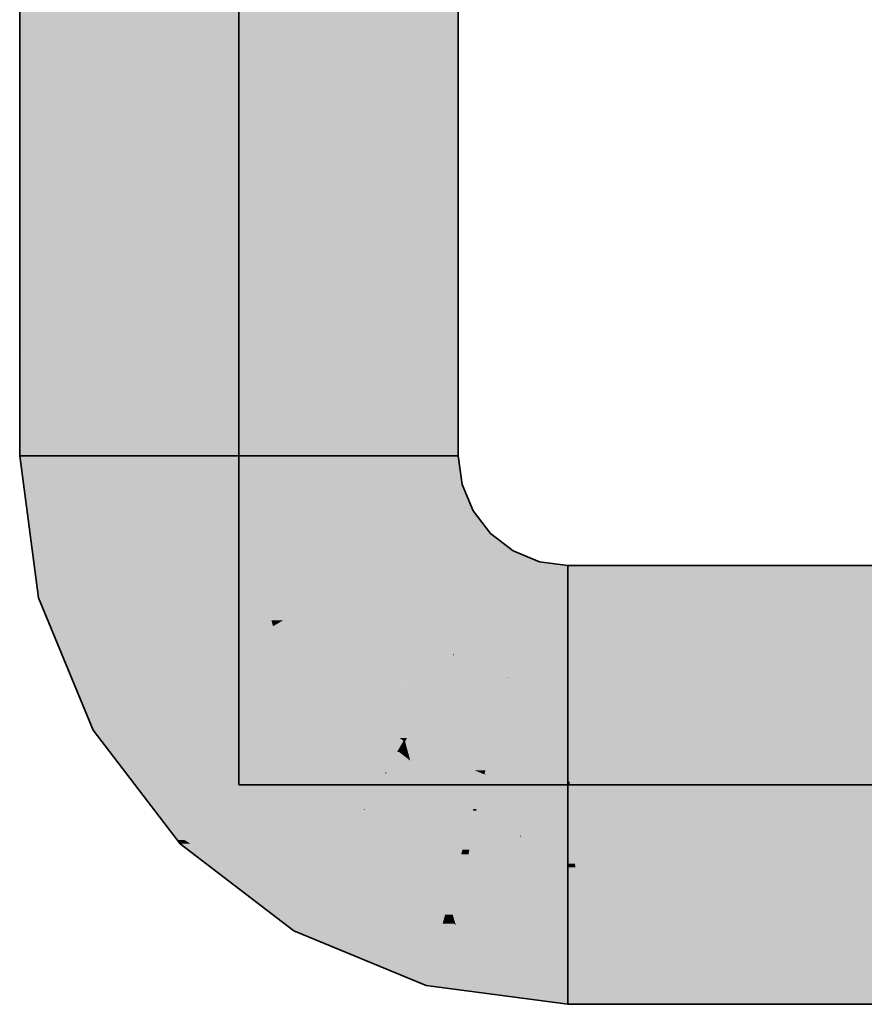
# Model space of a CAD drawing. Extents: x -133 to 627, y -127 to 467.
# Tile 131 of 256: x 7.17 to 9.29, y 371.61 to 374.08. Entities that reach past the tile are written whole.
import ezdxf

# ---------------------------------------------------------------- set-up
doc = ezdxf.new("R2010")
doc.units = 0
doc.layers.get('0').update_dxf_attribs({"lineweight": 35})
doc.layers.add('0-Shading', color=7, linetype='Continuous', lineweight=35)
doc.layers.add('H_Vorlauf', color=1, linetype='Continuous', lineweight=35, true_color=0xff0000)
doc.layers.add('H_Vorlauf_Beschriftung', color=1, linetype='Continuous', lineweight=18, true_color=0xff0000)

# ---------------------------------------------------------------- blocks, each defined once
blk = doc.blocks.new('Shading-A06HSSFSNL', base_point=(333.1707, 168.8303))
at = {"layer": '0-Shading', "color": 14, "true_color": 0xb00000}
for points in [[(7.1733, 373.0669), (7.1679, 373.0669), (7.329, 375.5141)], [(7.1679, 372.9824), (7.329, 372.9824), (7.329, 375.5141)], [(8.1068, 372.9824), (8.2679, 372.9824), (8.1068, 375.5141)], [(8.2679, 372.9824), (8.1068, 375.5141), (8.2679, 375.5141)], [(7.1679, 373.0669), (7.2836, 374.8251), (7.1679, 374.8251)], [(7.1679, 372.9824), (7.1733, 373.0669), (7.1679, 373.0669)], [(8.5429, 372.5463), (62.8803, 372.5463), (8.5429, 372.7074)], [(62.8803, 372.5463), (8.5429, 372.7074), (63.3928, 372.7074)], [(8.5429, 371.6074), (8.8173, 371.6074), (8.5429, 371.7685)], [(8.8173, 371.6074), (8.5429, 371.7685), (8.5778, 371.7685)], [(8.8173, 371.6074), (9.2543, 371.6074), (8.5778, 371.7685)], [(9.2543, 371.6074), (8.5778, 371.7685), (8.9294, 371.7685)], [(9.2543, 371.6074), (9.887, 371.6074), (8.9294, 371.7685)], [(9.887, 371.6074), (8.9294, 371.7685), (9.4147, 371.7685)]]:
    blk.add_solid(points, dxfattribs=at)
at = {"layer": '0-Shading', "color": 1, "true_color": 0xf50000}
for points in [[(7.329, 372.9824), (7.7179, 372.9824), (7.329, 375.4651)], [(7.7179, 372.9824), (7.329, 375.4651), (7.5545, 375.4651)], [(7.7179, 372.9824), (7.7179, 375.4296), (7.5568, 375.4296)], [(7.7179, 372.9824), (8.1068, 372.9824), (7.7179, 375.4296)], [(8.1068, 372.9824), (8.1068, 375.4296), (7.7179, 375.4296)], [(7.3571, 372.7689), (7.7179, 372.9824), (7.329, 372.9824)], [(7.746, 372.7689), (7.3571, 372.7689), (7.7179, 372.9824)], [(7.7328, 372.8695), (8.1068, 372.9824), (7.7179, 372.9824)], [(8.1217, 372.8695), (7.7328, 372.8695), (8.1068, 372.9824)], [(7.746, 372.7689), (8.1217, 372.8695), (7.7328, 372.8695)], [(8.1295, 372.7689), (7.746, 372.7689), (8.1217, 372.8695)], [(8.1652, 372.7643), (8.1299, 372.7643), (8.1217, 372.8695)], [(7.3704, 372.6682), (7.746, 372.7689), (7.3571, 372.7689)], [(7.773, 372.6682), (7.3704, 372.6682), (7.746, 372.7689)], [(7.8284, 372.5699), (7.7993, 372.5699), (7.746, 372.7689)], [(7.756, 372.7448), (8.1295, 372.7689), (7.746, 372.7689)], [(8.1314, 372.7448), (7.756, 372.7448), (8.1295, 372.7689)], [(8.1314, 372.7448), (8.1652, 372.7643), (8.1299, 372.7643)], [(8.1721, 372.7448), (8.1314, 372.7448), (8.1652, 372.7643)], [(8.2346, 372.674), (8.1971, 372.674), (8.1652, 372.7643)], [(7.8284, 372.5699), (8.1314, 372.7448), (7.756, 372.7448)], [(8.1365, 372.576), (7.839, 372.576), (8.1314, 372.7448)], [(8.1344, 372.6464), (8.1721, 372.7448), (8.1314, 372.7448)], [(8.2069, 372.6464), (8.1344, 372.6464), (8.1721, 372.7448)], [(7.4171, 372.5554), (7.773, 372.6682), (7.3704, 372.6682)], [(7.8032, 372.5554), (7.4171, 372.5554), (7.773, 372.6682)], [(8.2069, 372.6464), (8.2346, 372.674), (8.1971, 372.674)], [(8.2535, 372.6464), (8.2069, 372.6464), (8.2346, 372.674)], [(8.3249, 372.6047), (8.2821, 372.6047), (8.2346, 372.674)], [(8.1365, 372.576), (8.2069, 372.6464), (8.1344, 372.6464)], [(8.2281, 372.576), (8.1365, 372.576), (8.2069, 372.6464)], [(8.2296, 372.5709), (8.2535, 372.6464), (8.2069, 372.6464)], [(8.3053, 372.5709), (8.2296, 372.5709), (8.2535, 372.6464)], [(8.3053, 372.5709), (8.3249, 372.6047), (8.2821, 372.6047)], [(8.3058, 372.5709), (8.3053, 372.5709), (8.3249, 372.6047)], [(8.3649, 372.5705), (8.3056, 372.5705), (8.3249, 372.6047)], [(8.43, 372.5612), (8.3758, 372.5612), (8.3249, 372.6047)], [(7.8032, 372.5554), (7.8284, 372.5699), (7.7993, 372.5699)], [(7.8368, 372.5554), (7.8032, 372.5554), (7.8284, 372.5699)], [(8.1304, 372.5699), (7.8284, 372.5699), (8.1365, 372.576)], [(7.8284, 372.5699), (8.1365, 372.576), (7.839, 372.576)], [(7.9596, 372.399), (7.9271, 372.399), (7.8284, 372.5699)], [(7.9596, 372.399), (8.1304, 372.5699), (7.8284, 372.5699)], [(8.1354, 372.399), (7.9596, 372.399), (8.1365, 372.576)], [(8.2556, 372.4847), (8.136, 372.4847), (8.2281, 372.576)], [(8.136, 372.4847), (8.2281, 372.576), (8.1365, 372.576)], [(8.2556, 372.4847), (8.3053, 372.5709), (8.2296, 372.5709)], [(8.2573, 372.4847), (8.2556, 372.4847), (8.3056, 372.5705)], [(8.2556, 372.4847), (8.3056, 372.5705), (8.3051, 372.5705)], [(8.36, 372.4826), (8.2561, 372.4826), (8.3056, 372.5705)], [(8.3056, 372.5705), (8.3051, 372.5705), (8.3053, 372.5709)], [(8.3056, 372.5705), (8.3058, 372.5709), (8.3053, 372.5709)], [(8.3347, 372.5234), (8.3649, 372.5705), (8.3056, 372.5705)], [(8.4199, 372.5234), (8.3347, 372.5234), (8.3649, 372.5705)], [(8.4199, 372.5234), (8.43, 372.5612), (8.3758, 372.5612)], [(8.4204, 372.5234), (8.4199, 372.5234), (8.43, 372.5612)], [(8.5098, 372.5231), (8.4203, 372.5231), (8.43, 372.5612)], [(8.5429, 372.5463), (8.4611, 372.5463), (8.43, 372.5612)], [(7.4916, 372.3755), (7.8032, 372.5554), (7.4171, 372.5554)], [(7.8778, 372.3755), (7.4916, 372.3755), (7.8032, 372.5554)], [(7.8765, 372.3784), (7.8368, 372.5554), (7.8032, 372.5554)], [(7.939, 372.3784), (7.8765, 372.3784), (7.8368, 372.5554)], [(8.5429, 372.5072), (8.5429, 372.5463), (8.4611, 372.5463)], [(8.5434, 372.5072), (8.5429, 372.5072), (8.5429, 372.5463)], [(8.5434, 372.507), (8.7904, 372.507), (8.5429, 372.5463)], [(8.9894, 372.4754), (23.1354, 372.4754), (8.5429, 372.5463)], [(23.1354, 372.4754), (23.1232, 372.5463), (8.5429, 372.5463)], [(8.3942, 372.4273), (8.4199, 372.5234), (8.3347, 372.5234)], [(8.3957, 372.4273), (8.3942, 372.4273), (8.4203, 372.5231)], [(8.3942, 372.4273), (8.4203, 372.5231), (8.4198, 372.5231)], [(8.5241, 372.4254), (8.3953, 372.4254), (8.4203, 372.5231)], [(8.4203, 372.5231), (8.4198, 372.5231), (8.4199, 372.5234)], [(8.4203, 372.5231), (8.4204, 372.5234), (8.4199, 372.5234)], [(8.4371, 372.5072), (8.5098, 372.5231), (8.4203, 372.5231)], [(8.5429, 372.5072), (8.4371, 372.5072), (8.5098, 372.5231)], [(8.1346, 372.2753), (8.2556, 372.4847), (8.136, 372.4847)], [(8.2561, 372.4826), (8.2543, 372.4826), (8.2556, 372.4847)], [(8.2561, 372.4826), (8.2573, 372.4847), (8.2556, 372.4847)], [(8.5429, 372.4077), (8.5429, 372.5072), (8.4371, 372.5072)], [(8.5434, 372.507), (8.5429, 372.507), (8.5429, 372.5072)], [(8.5434, 372.507), (8.5434, 372.5072), (8.5429, 372.5072)], [(8.5446, 372.4077), (8.5429, 372.4077), (8.5434, 372.507)], [(8.5429, 372.4077), (8.5434, 372.507), (8.5429, 372.507)], [(8.5446, 372.4061), (8.7422, 372.4061), (8.5434, 372.507)], [(9.232, 372.1574), (10.9901, 372.1574), (8.5434, 372.507)], [(10.9901, 372.1574), (8.5434, 372.507), (8.7904, 372.507)], [(8.3126, 372.2663), (8.1344, 372.2663), (8.2561, 372.4826)], [(8.1394, 372.2753), (8.1346, 372.2753), (8.2561, 372.4826)], [(8.1346, 372.2753), (8.2561, 372.4826), (8.2543, 372.4826)], [(8.2706, 372.4273), (8.36, 372.4826), (8.2561, 372.4826)], [(8.3942, 372.4273), (8.2706, 372.4273), (8.36, 372.4826)], [(10.9901, 372.1574), (23.1899, 372.1574), (8.9894, 372.4754)], [(23.1899, 372.1574), (8.9894, 372.4754), (23.1354, 372.4754)], [(8.3316, 372.1937), (8.3942, 372.4273), (8.2706, 372.4273)], [(8.3359, 372.1937), (8.3316, 372.1937), (8.3953, 372.4254)], [(8.3316, 372.1937), (8.3953, 372.4254), (8.3937, 372.4254)], [(8.532, 372.185), (8.3336, 372.185), (8.3953, 372.4254)], [(8.3953, 372.4254), (8.3937, 372.4254), (8.3942, 372.4273)], [(8.3953, 372.4254), (8.3957, 372.4273), (8.3942, 372.4273)], [(8.4053, 372.4077), (8.5241, 372.4254), (8.3953, 372.4254)], [(8.5429, 372.4077), (8.4053, 372.4077), (8.5241, 372.4254)], [(7.939, 372.3784), (7.9596, 372.399), (7.9271, 372.399)], [(7.9802, 372.3784), (7.939, 372.3784), (7.9596, 372.399)], [(8.1304, 372.2679), (8.0907, 372.2679), (7.9596, 372.399)], [(8.1209, 372.2753), (8.1354, 372.399), (7.9596, 372.399)], [(8.1346, 372.2753), (8.1209, 372.2753), (8.1354, 372.399)], [(8.5429, 372.1659), (8.5429, 372.4077), (8.4053, 372.4077)], [(8.5446, 372.4061), (8.5429, 372.4061), (8.5429, 372.4077)], [(8.5446, 372.4061), (8.5446, 372.4077), (8.5429, 372.4077)], [(8.5475, 372.1659), (8.5429, 372.1659), (8.5446, 372.4061)], [(8.5429, 372.1659), (8.5446, 372.4061), (8.5429, 372.4061)], [(8.5476, 372.1574), (8.7992, 372.1574), (8.5446, 372.4061)], [(8.7992, 372.1574), (9.232, 372.1574), (8.5446, 372.4061)], [(9.232, 372.1574), (8.5446, 372.4061), (8.7422, 372.4061)], [(7.5232, 372.3343), (7.8778, 372.3755), (7.4916, 372.3755)], [(7.8948, 372.3343), (7.5232, 372.3343), (7.8778, 372.3755)], [(7.8948, 372.3343), (7.939, 372.3784), (7.8765, 372.3784)], [(7.9729, 372.3343), (7.8948, 372.3343), (7.939, 372.3784)], [(8.0431, 372.2427), (7.9802, 372.3784), (7.939, 372.3784)], [(8.1159, 372.2427), (8.0431, 372.2427), (7.9802, 372.3784)], [(7.6846, 372.1241), (7.8948, 372.3343), (7.5232, 372.3343)], [(8.0162, 372.1241), (7.6846, 372.1241), (7.8948, 372.3343)], [(7.9789, 372.1886), (7.9729, 372.3343), (7.8948, 372.3343)], [(8.0846, 372.1886), (7.9789, 372.1886), (7.9729, 372.3343)], [(8.1159, 372.2427), (8.1304, 372.2679), (8.0907, 372.2679)], [(8.1204, 372.2427), (8.1159, 372.2427), (8.1344, 372.2663)], [(8.1159, 372.2427), (8.1344, 372.2663), (8.1295, 372.2663)], [(8.1415, 372.2403), (8.119, 372.2403), (8.1344, 372.2663)], [(8.1304, 372.2679), (8.1346, 372.2753), (8.1209, 372.2753)], [(8.1344, 372.2663), (8.1295, 372.2663), (8.1304, 372.2679)], [(8.1344, 372.2679), (8.1304, 372.2679), (8.1346, 372.2753)], [(8.1344, 372.2663), (8.1344, 372.2679), (8.1304, 372.2679)], [(8.1344, 372.2663), (8.1394, 372.2753), (8.1346, 372.2753)], [(8.3096, 372.1937), (8.3126, 372.2663), (8.1344, 372.2663)], [(8.1362, 372.2655), (8.1346, 372.2655), (8.1344, 372.2663)], [(8.216, 372.2185), (8.1474, 372.2185), (8.1346, 372.2655)], [(8.2732, 372.1855), (8.1362, 372.2655), (8.1346, 372.2655)], [(8.3294, 372.1855), (8.2732, 372.1855), (8.1362, 372.2655)], [(8.3316, 372.1937), (8.3096, 372.1937), (8.3126, 372.2663)], [(8.0846, 372.1886), (8.1159, 372.2427), (8.0431, 372.2427)], [(8.0884, 372.1886), (8.0846, 372.1886), (8.119, 372.2403)], [(8.0846, 372.1886), (8.119, 372.2403), (8.1145, 372.2403)], [(8.1474, 372.2185), (8.1061, 372.2185), (8.119, 372.2403)], [(8.119, 372.2403), (8.1145, 372.2403), (8.1159, 372.2427)], [(8.119, 372.2403), (8.1204, 372.2427), (8.1159, 372.2427)], [(8.1474, 372.2185), (8.1415, 372.2403), (8.119, 372.2403)], [(8.1563, 372.1863), (8.087, 372.1863), (8.1474, 372.2185)], [(8.087, 372.1863), (8.1474, 372.2185), (8.1061, 372.2185)], [(8.3057, 372.0971), (8.1806, 372.0971), (8.1474, 372.2185)], [(8.2271, 372.1574), (8.216, 372.2185), (8.1474, 372.2185)], [(8.3219, 372.1574), (8.2271, 372.1574), (8.216, 372.2185)], [(8.0318, 372.0971), (8.0846, 372.1886), (7.9789, 372.1886)], [(8.087, 372.1863), (8.0833, 372.1863), (8.0846, 372.1886)], [(8.087, 372.1863), (8.0884, 372.1886), (8.0846, 372.1886)], [(8.3294, 372.1855), (8.3316, 372.1937), (8.3096, 372.1937)], [(8.3335, 372.1855), (8.3294, 372.1855), (8.3316, 372.1937)], [(8.3336, 372.185), (8.3359, 372.1937), (8.3316, 372.1937)], [(8.0342, 372.0971), (8.0318, 372.0971), (8.087, 372.1863)], [(8.0318, 372.0971), (8.087, 372.1863), (8.0833, 372.1863)], [(8.178, 372.0953), (8.0331, 372.0953), (8.087, 372.1863)], [(8.1823, 372.0909), (8.1563, 372.1863), (8.087, 372.1863)], [(8.3219, 372.1574), (8.3294, 372.1855), (8.2732, 372.1855)], [(8.3137, 372.0971), (8.3057, 372.0971), (8.3294, 372.1855)], [(8.3845, 372.0929), (8.3129, 372.0929), (8.3294, 372.1855)], [(8.3336, 372.185), (8.3335, 372.1855), (8.3294, 372.1855)], [(8.3336, 372.185), (8.3297, 372.185), (8.3294, 372.1855)], [(8.422, 372.0299), (8.3336, 372.185), (8.3297, 372.185)], [(8.4242, 372.0299), (8.422, 372.0299), (8.3336, 372.185)], [(8.4787, 372.1659), (8.532, 372.185), (8.3336, 372.185)], [(8.339, 372.1843), (8.334, 372.1843), (8.3336, 372.185)], [(8.3849, 372.1706), (8.342, 372.1706), (8.334, 372.1843)], [(8.3989, 372.1669), (8.339, 372.1843), (8.334, 372.1843)], [(8.4711, 372.1669), (8.3989, 372.1669), (8.339, 372.1843)], [(8.5429, 372.1574), (8.3497, 372.1574), (8.342, 372.1706)], [(8.3989, 372.1669), (8.3849, 372.1706), (8.342, 372.1706)], [(8.5429, 372.1574), (8.4711, 372.1669), (8.3989, 372.1669)], [(8.5429, 372.1659), (8.4787, 372.1659), (8.532, 372.185)], [(8.5429, 372.1574), (8.5429, 372.1659), (8.4787, 372.1659)], [(8.5429, 372.1574), (8.5476, 372.1574), (8.5429, 372.1659)], [(8.5476, 372.1574), (8.5475, 372.1659), (8.5429, 372.1659)], [(8.3057, 372.0971), (8.3219, 372.1574), (8.2271, 372.1574)], [(8.3586, 372.1422), (8.5429, 372.1574), (8.3497, 372.1574)], [(8.5429, 372.1422), (8.3586, 372.1422), (8.5429, 372.1574)], [(8.5429, 372.0658), (8.4032, 372.0658), (8.3586, 372.1422)], [(8.5429, 372.0658), (8.5429, 372.1422), (8.3586, 372.1422)], [(8.5606, 371.9601), (8.5429, 371.9601), (8.5429, 372.1574)], [(8.5614, 371.9509), (8.5476, 372.1574), (8.5429, 372.1574)], [(8.7503, 371.9509), (8.5614, 371.9509), (8.5476, 372.1574)], [(8.6851, 372.0173), (8.7992, 372.1574), (8.5476, 372.1574)], [(9.0209, 372.0173), (8.6851, 372.0173), (8.7992, 372.1574)], [(8.985, 372.0399), (9.232, 372.1574), (8.7992, 372.1574)], [(9.5677, 372.0399), (8.985, 372.0399), (9.232, 372.1574)], [(9.3917, 372.1015), (10.9901, 372.1574), (9.232, 372.1574)], [(7.7197, 372.0971), (8.0162, 372.1241), (7.6846, 372.1241)], [(8.0318, 372.0971), (7.7197, 372.0971), (8.0162, 372.1241)], [(7.936, 371.9311), (8.0318, 372.0971), (7.7197, 372.0971)], [(8.1591, 371.9311), (7.936, 371.9311), (8.0331, 372.0953)], [(7.936, 371.9311), (8.0331, 372.0953), (8.0307, 372.0953)], [(8.0331, 372.0953), (8.0307, 372.0953), (8.0318, 372.0971)], [(8.0331, 372.0953), (8.0342, 372.0971), (8.0318, 372.0971)], [(8.2438, 371.8661), (8.209, 371.8661), (8.0331, 372.0953)], [(8.0371, 372.0909), (8.178, 372.0953), (8.0331, 372.0953)], [(8.1823, 372.0909), (8.0371, 372.0909), (8.178, 372.0953)], [(8.2438, 371.8661), (8.1823, 372.0909), (8.0371, 372.0909)], [(8.1823, 372.0909), (8.3057, 372.0971), (8.1806, 372.0971)], [(8.304, 372.0909), (8.1823, 372.0909), (8.3057, 372.0971)], [(8.2783, 371.9949), (8.2086, 371.9949), (8.1823, 372.0909)], [(8.2783, 371.9949), (8.304, 372.0909), (8.1823, 372.0909)], [(8.2955, 371.9949), (8.2783, 371.9949), (8.3129, 372.0929)], [(8.2783, 371.9949), (8.3129, 372.0929), (8.3046, 372.0929)], [(8.3966, 371.9834), (8.2934, 371.9834), (8.3129, 372.0929)], [(8.3129, 372.0929), (8.3046, 372.0929), (8.3057, 372.0971)], [(8.3129, 372.0929), (8.3137, 372.0971), (8.3057, 372.0971)], [(8.422, 372.0299), (8.361, 372.0299), (8.3129, 372.0929)], [(8.422, 372.0299), (8.3845, 372.0929), (8.3129, 372.0929)], [(8.4253, 372.028), (8.5429, 372.0658), (8.4032, 372.0658)], [(8.5429, 372.028), (8.4253, 372.028), (8.5429, 372.0658)], [(9.4147, 371.7685), (10.3437, 371.7685), (8.985, 372.0399)], [(10.3437, 371.7685), (9.5677, 372.0399), (8.985, 372.0399)], [(8.5163, 371.8267), (8.422, 372.0299), (8.361, 372.0299)], [(8.4253, 372.028), (8.4231, 372.028), (8.422, 372.0299)], [(8.5429, 371.8267), (8.5163, 371.8267), (8.422, 372.0299)], [(8.4253, 372.028), (8.4242, 372.0299), (8.422, 372.0299)], [(8.5429, 371.8267), (8.4253, 372.028), (8.4231, 372.028)], [(8.5429, 371.9601), (8.465, 371.9601), (8.4253, 372.028)], [(8.5429, 371.9601), (8.5429, 372.028), (8.4253, 372.028)], [(8.9294, 371.7685), (9.4147, 371.7685), (8.6851, 372.0173)], [(9.4147, 371.7685), (9.0209, 372.0173), (8.6851, 372.0173)], [(8.2438, 371.8661), (8.2783, 371.9949), (8.2086, 371.9949)], [(8.2934, 371.9834), (8.2752, 371.9834), (8.2783, 371.9949)], [(8.2934, 371.9834), (8.2955, 371.9949), (8.2783, 371.9949)], [(8.2725, 371.8661), (8.2438, 371.8661), (8.2934, 371.9834)], [(8.2438, 371.8661), (8.2934, 371.9834), (8.2752, 371.9834)], [(8.5252, 371.8055), (8.2618, 371.8055), (8.2934, 371.9834)], [(8.5429, 371.7919), (8.3966, 371.9834), (8.2934, 371.9834)], [(8.5429, 371.8267), (8.5429, 371.9601), (8.465, 371.9601)], [(8.5614, 371.9509), (8.5429, 371.9509), (8.5429, 371.9601)], [(8.5614, 371.9509), (8.5606, 371.9601), (8.5429, 371.9601)], [(8.5725, 371.8267), (8.5429, 371.8267), (8.5614, 371.9509)], [(8.5429, 371.8267), (8.5614, 371.9509), (8.5429, 371.9509)], [(8.5778, 371.7685), (8.9294, 371.7685), (8.5614, 371.9509)], [(8.9294, 371.7685), (8.7503, 371.9509), (8.5614, 371.9509)], [(8.1741, 371.8325), (8.1591, 371.9311), (7.936, 371.9311)], [(8.2348, 371.8325), (8.1741, 371.8325), (8.1591, 371.9311)], [(8.2348, 371.8325), (8.2438, 371.8661), (8.209, 371.8661)], [(8.2538, 371.8325), (8.2348, 371.8325), (8.2438, 371.8661)], [(8.2618, 371.8055), (8.2725, 371.8661), (8.2438, 371.8661)], [(8.2287, 371.8098), (8.2348, 371.8325), (8.1741, 371.8325)], [(8.2574, 371.8098), (8.2287, 371.8098), (8.2348, 371.8325)], [(8.2618, 371.8055), (8.2538, 371.8325), (8.2348, 371.8325)], [(8.5429, 371.7919), (8.5429, 371.8267), (8.5163, 371.8267)], [(8.5637, 371.7919), (8.5429, 371.7919), (8.5429, 371.8267)], [(8.5778, 371.7685), (8.5725, 371.8267), (8.5429, 371.8267)], [(8.2618, 371.8055), (8.2574, 371.8098), (8.2287, 371.8098)], [(8.3651, 371.7919), (8.5252, 371.8055), (8.2618, 371.8055)], [(8.5429, 371.7919), (8.3651, 371.7919), (8.5252, 371.8055)], [(8.5429, 371.7685), (8.5429, 371.7919), (8.3651, 371.7919)], [(8.5429, 371.7685), (8.5778, 371.7685), (8.5429, 371.7919)], [(8.5778, 371.7685), (8.5637, 371.7919), (8.5429, 371.7919)]]:
    blk.add_solid(points, dxfattribs=at)
at = {"layer": '0-Shading', "color": 14, "true_color": 0xaf0000}
for points in [[(7.2093, 372.6682), (7.329, 372.9824), (7.1679, 372.9824)], [(7.3704, 372.6682), (7.2093, 372.6682), (7.329, 372.9824)], [(8.1162, 372.9112), (8.2679, 372.9824), (8.1068, 372.9824)], [(8.2773, 372.9112), (8.1162, 372.9112), (8.2679, 372.9824)], [(8.1217, 372.8695), (8.2773, 372.9112), (8.1162, 372.9112)], [(8.2946, 372.8695), (8.1217, 372.8695), (8.2773, 372.9112)], [(8.1319, 372.8449), (8.2946, 372.8695), (8.1217, 372.8695)], [(8.3048, 372.8449), (8.1319, 372.8449), (8.2946, 372.8695)], [(8.1652, 372.7643), (8.3048, 372.8449), (8.1319, 372.8449)], [(8.3485, 372.7879), (8.2061, 372.7879), (8.3048, 372.8449)], [(8.3249, 372.7643), (8.1652, 372.7643), (8.3485, 372.7879)], [(8.1652, 372.7643), (8.3485, 372.7879), (8.2061, 372.7879)], [(8.4054, 372.7442), (8.3048, 372.7442), (8.3485, 372.7879)], [(8.2346, 372.674), (8.3249, 372.7643), (8.1652, 372.7643)], [(8.3649, 372.674), (8.2346, 372.674), (8.4054, 372.7442)], [(8.2346, 372.674), (8.4054, 372.7442), (8.3048, 372.7442)], [(8.4717, 372.7168), (8.3896, 372.7168), (8.4054, 372.7442)], [(8.4417, 372.6047), (8.3249, 372.6047), (8.4717, 372.7168)], [(8.3249, 372.6047), (8.4717, 372.7168), (8.3896, 372.7168)], [(8.5429, 372.5612), (8.43, 372.5612), (8.5429, 372.7074)], [(8.43, 372.5612), (8.5429, 372.7074), (8.4692, 372.7074)], [(8.5429, 372.7074), (8.4692, 372.7074), (8.4717, 372.7168)], [(7.2148, 372.6265), (7.3704, 372.6682), (7.2093, 372.6682)], [(7.3876, 372.6265), (7.2148, 372.6265), (7.3704, 372.6682)], [(8.3249, 372.6047), (8.3649, 372.674), (8.2346, 372.674)], [(7.3188, 372.3755), (7.3876, 372.6265), (7.2148, 372.6265)], [(7.4916, 372.3755), (7.3188, 372.3755), (7.3876, 372.6265)], [(8.43, 372.5612), (8.4417, 372.6047), (8.3249, 372.6047)], [(8.5429, 372.5463), (8.5429, 372.5612), (8.43, 372.5612)], [(7.3521, 372.2949), (7.4916, 372.3755), (7.3188, 372.3755)], [(7.5535, 372.2949), (7.3521, 372.2949), (7.4916, 372.3755)], [(7.6846, 372.1241), (7.5535, 372.2949), (7.3521, 372.2949)], [(7.6169, 372.1588), (7.4565, 372.1588), (7.3521, 372.2949)], [(7.5803, 372.0198), (7.5632, 372.0198), (7.4565, 372.1588)], [(7.4875, 372.1241), (7.6169, 372.1588), (7.4565, 372.1588)], [(7.6846, 372.1241), (7.4875, 372.1241), (7.6169, 372.1588)], [(7.5803, 372.0198), (7.6846, 372.1241), (7.4875, 372.1241)], [(7.8204, 372.0198), (7.5803, 372.0198), (7.6846, 372.1241)], [(7.5706, 372.0101), (7.5803, 372.0198), (7.5632, 372.0198)], [(7.5965, 372.0101), (7.5706, 372.0101), (7.5803, 372.0198)], [(7.7297, 371.9311), (7.8204, 372.0198), (7.5803, 372.0198)], [(7.936, 371.9311), (7.7297, 371.9311), (7.8204, 372.0198)], [(7.7924, 371.84), (7.5965, 372.0101), (7.5706, 372.0101)], [(7.8833, 371.84), (7.7924, 371.84), (7.5965, 372.0101)], [(7.8833, 371.84), (7.936, 371.9311), (7.7297, 371.9311)], [(8.156, 371.84), (7.8833, 371.84), (7.936, 371.9311)], [(7.8554, 371.7916), (7.8833, 371.84), (7.7924, 371.84)], [(8.0812, 371.7916), (7.8554, 371.7916), (7.8833, 371.84)], [(8.0066, 371.8098), (8.156, 371.84), (7.8833, 371.84)], [(8.2287, 371.8098), (8.0066, 371.8098), (8.156, 371.84)], [(8.2151, 371.7589), (8.2287, 371.8098), (8.0066, 371.8098)], [(8.3046, 371.7627), (8.2161, 371.7627), (8.2618, 371.8055)], [(8.2161, 371.7627), (8.2618, 371.8055), (8.2276, 371.8055)], [(8.2618, 371.8055), (8.2276, 371.8055), (8.2287, 371.8098)], [(8.5429, 371.7685), (8.2988, 371.7685), (8.2618, 371.8055)], [(7.9344, 371.7589), (8.0812, 371.7916), (7.8554, 371.7916)], [(8.2151, 371.7589), (7.9344, 371.7589), (8.0812, 371.7916)], [(8.4473, 371.62), (8.5429, 371.7685), (8.2988, 371.7685)], [(8.5429, 371.62), (8.4473, 371.62), (8.5429, 371.7685)], [(8.187, 371.6543), (8.2151, 371.7589), (7.9344, 371.7589)], [(8.413, 371.6543), (8.187, 371.6543), (8.3083, 371.7589)], [(8.187, 371.6543), (8.3083, 371.7589), (8.2151, 371.7589)], [(8.3083, 371.7589), (8.2151, 371.7589), (8.3046, 371.7627)], [(8.2151, 371.7589), (8.3046, 371.7627), (8.2161, 371.7627)], [(8.4473, 371.62), (8.413, 371.6543), (8.187, 371.6543)], [(8.5429, 371.6074), (8.5429, 371.62), (8.4473, 371.62)]]:
    blk.add_solid(points, dxfattribs=at)
blk = doc.blocks.new('Rohr - 1703-A06HST75NL', base_point=(7.7179, 372.1574))
at = {"color": 0, "linetype": 'ByBlock', "lineweight": -2, "ltscale": 0.35}
for p, q in [((7.7179, 372.1574), (7.7179, 376.3391)), ((89.3094, 372.1574), (7.7179, 372.1574))]:
    blk.add_line(p, q, dxfattribs=at)
blk = doc.blocks.new('Bauteilbeschriftung-A06HST77NL', base_point=(-10.9857, 372.1574))
at = {"color": 0, "linetype": 'ByBlock', "lineweight": -2, "ltscale": 0.18}
blk.add_line((7.7179, 397.7588), (7.7179, 372.1574), dxfattribs=at)
blk = doc.blocks.new('Geometrie-A06HSTBZNL', base_point=(7.1679, 168.6361))
at = {"layer": 'H_Vorlauf', "lineweight": -2}
for p, q in [((7.1679, 375.5141), (7.1679, 372.9824)), ((8.2679, 372.9824), (8.2679, 375.5141)), ((7.1679, 372.9824), (7.4901, 372.9824)), ((7.1679, 372.9824), (7.1867, 372.9824)), ((7.1867, 372.9824), (7.1679, 372.9824)), ((7.2148, 372.6265), (7.1679, 372.9824)), ((7.1867, 372.9824), (7.2416, 372.9824)), ((7.2416, 372.9824), (7.1867, 372.9824)), ((7.2416, 372.9824), (7.329, 372.9824)), ((7.329, 372.9824), (7.2416, 372.9824)), ((7.329, 372.9824), (7.4429, 372.9824)), ((7.4429, 372.9824), (7.329, 372.9824)), ((7.4429, 372.9824), (7.5756, 372.9824)), ((7.5756, 372.9824), (7.4429, 372.9824)), ((7.4901, 372.9824), (7.9457, 372.9824)), ((7.5756, 372.9824), (7.7179, 372.9824)), ((7.7179, 372.9824), (7.5756, 372.9824)), ((7.7179, 372.9824), (7.8603, 372.9824)), ((7.8603, 372.9824), (7.7179, 372.9824)), ((7.8603, 372.9824), (7.9929, 372.9824)), ((7.9929, 372.9824), (7.8603, 372.9824)), ((7.9457, 372.9824), (8.2679, 372.9824)), ((7.9929, 372.9824), (8.1068, 372.9824)), ((8.1068, 372.9824), (7.9929, 372.9824)), ((8.1068, 372.9824), (8.1942, 372.9824)), ((8.1942, 372.9824), (8.1068, 372.9824)), ((8.1942, 372.9824), (8.2492, 372.9824)), ((8.2492, 372.9824), (8.1942, 372.9824)), ((8.2492, 372.9824), (8.2679, 372.9824)), ((8.2679, 372.9824), (8.2492, 372.9824)), ((8.2773, 372.9112), (8.2679, 372.9824)), ((8.3048, 372.8449), (8.2773, 372.9112)), ((8.3485, 372.7879), (8.3048, 372.8449)), ((8.4054, 372.7442), (8.3485, 372.7879)), ((8.4717, 372.7168), (8.4054, 372.7442)), ((8.5429, 372.7074), (8.4717, 372.7168)), ((88.5394, 372.7074), (8.5429, 372.7074)), ((8.5429, 372.3852), (8.5429, 372.7074)), ((8.5429, 372.6887), (8.5429, 372.7074)), ((8.5429, 372.7074), (8.5429, 372.6887)), ((8.5429, 372.6337), (8.5429, 372.6887)), ((8.5429, 372.6887), (8.5429, 372.6337)), ((8.5429, 372.5463), (8.5429, 372.6337)), ((8.5429, 372.6337), (8.5429, 372.5463)), ((7.3521, 372.2949), (7.2148, 372.6265)), ((8.5429, 372.4324), (8.5429, 372.5463)), ((8.5429, 372.5463), (8.5429, 372.4324)), ((8.5429, 372.2998), (8.5429, 372.4324)), ((8.5429, 372.4324), (8.5429, 372.2998)), ((8.5429, 371.9296), (8.5429, 372.3852)), ((7.5706, 372.0101), (7.3521, 372.2949)), ((8.5429, 372.1574), (8.5429, 372.2998)), ((8.5429, 372.2998), (8.5429, 372.1574)), ((8.5429, 372.0151), (8.5429, 372.1574)), ((8.5429, 372.1574), (8.5429, 372.0151)), ((8.5429, 371.8824), (8.5429, 372.0151)), ((8.5429, 372.0151), (8.5429, 371.8824)), ((7.8554, 371.7916), (7.5706, 372.0101)), ((8.5429, 371.6074), (8.5429, 371.9296)), ((8.5429, 371.7685), (8.5429, 371.8824)), ((8.5429, 371.8824), (8.5429, 371.7685)), ((8.187, 371.6543), (7.8554, 371.7916)), ((8.5429, 371.6811), (8.5429, 371.7685)), ((8.5429, 371.7685), (8.5429, 371.6811)), ((8.5429, 371.6261), (8.5429, 371.6811)), ((8.5429, 371.6811), (8.5429, 371.6261)), ((8.5429, 371.6074), (8.187, 371.6543)), ((8.5429, 371.6074), (8.5429, 371.6261)), ((8.5429, 371.6261), (8.5429, 371.6074)), ((8.5429, 371.6074), (88.5394, 371.6074))]:
    blk.add_line(p, q, dxfattribs=at)

msp = doc.modelspace()

# ---------------------------------------------------------------- block references
at = {"linetype": 'Continuous', "ltscale": 0.35}
msp.add_blockref('Geometrie-A06HSTBZNL', (7.1679, 168.6361), dxfattribs=at)
msp.add_blockref('Shading-A06HSSFSNL', (333.1707, 168.8303))
at = {"layer": 'H_Vorlauf', "ltscale": 0.35}
msp.add_blockref('Rohr - 1703-A06HST75NL', (7.7179, 372.1574), dxfattribs=at)
at = {"layer": 'H_Vorlauf_Beschriftung', "ltscale": 0.18}
msp.add_blockref('Bauteilbeschriftung-A06HST77NL', (-10.9857, 372.1574), dxfattribs=at)

doc.saveas('drawing.dxf')
